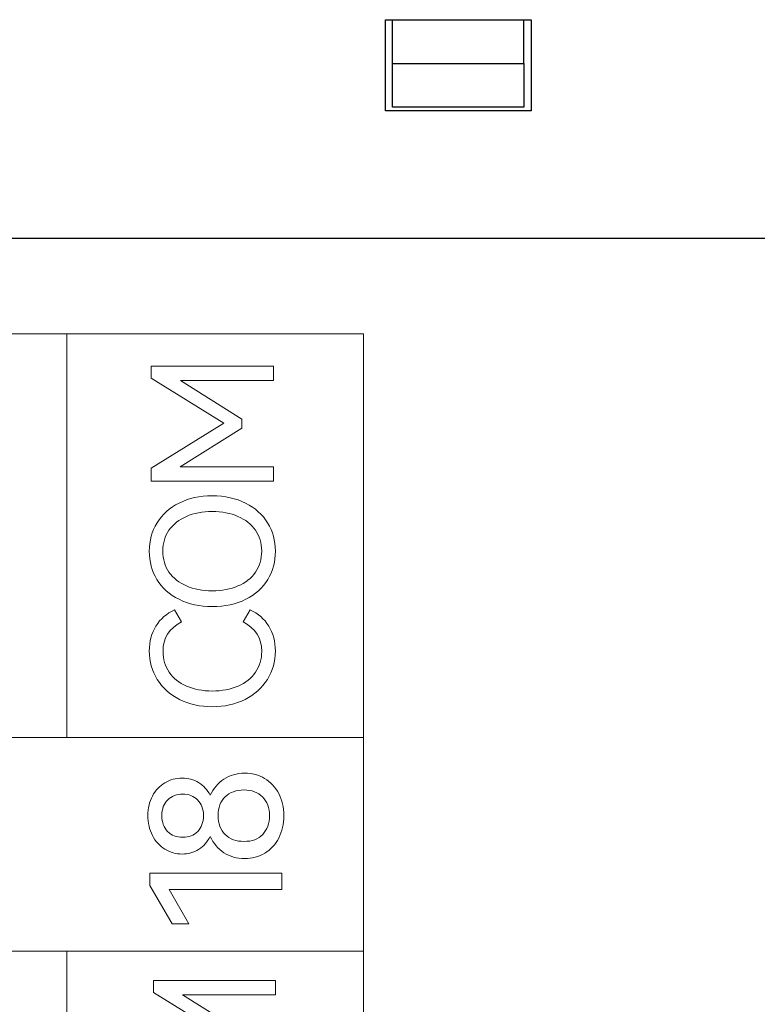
# Model space of a CAD drawing. Header units: millimetres. Extents: x 0 to 427, y 0 to 299.
# Tile 29 of 38: x 170 to 180, y 155 to 169. Entities that reach past the tile are written whole.
import ezdxf

# ---------------------------------------------------------------- set-up
doc = ezdxf.new("R2010")
doc.units = ezdxf.units.MM
doc.header["$MEASUREMENT"] = 0
doc.layers.add('layer 1', color=7, linetype='Continuous')
doc.layers.add('Layer0000', color=7, linetype='Continuous', lineweight=25)

msp = doc.modelspace()

# ---------------------------------------------------------------- linework, layer by layer
at = {"layer": 'layer 1', "lineweight": 9}
for points, knots in [([(174.394, 164.369), (174.394, 164.369), (170.323, 164.369), (170.323, 164.369), (170.323, 164.369), (170.323, 164.369), (166.253, 164.369), (166.253, 164.369), (166.253, 164.369), (166.253, 164.369), (162.183, 164.369), (162.183, 164.369), (162.183, 164.369), (162.183, 164.369), (158.112, 164.369), (158.112, 164.369), (158.112, 164.369), (158.112, 164.369), (154.042, 164.369), (154.042, 164.369), (154.042, 164.369), (154.042, 164.369), (149.972, 164.369), (149.972, 164.369), (149.972, 164.369), (149.972, 164.369), (145.901, 164.369), (145.901, 164.369), (145.901, 164.369), (145.901, 164.369), (141.831, 164.369), (141.831, 164.369), (141.831, 164.369), (141.831, 164.369), (137.761, 164.369), (137.761, 164.369)], [0, 0, 0, 0, 0.111111, 0.111111, 0.111111, 0.111111, 0.222222, 0.222222, 0.222222, 0.222222, 0.333333, 0.333333, 0.333333, 0.333333, 0.444444, 0.444444, 0.444444, 0.444444, 0.555556, 0.555556, 0.555556, 0.555556, 0.666667, 0.666667, 0.666667, 0.666667, 0.777778, 0.777778, 0.777778, 0.777778, 0.888889, 0.888889, 0.888889, 0.888889, 1, 1, 1, 1]), ([(171.481, 163.758), (171.481, 163.758), (171.481, 163.925), (171.481, 163.925), (171.481, 163.925), (171.481, 163.925), (173.16, 163.925), (173.16, 163.925), (173.16, 163.925), (173.16, 163.925), (173.16, 163.726), (173.16, 163.726), (173.16, 163.726), (173.16, 163.726), (171.88, 163.726), (171.88, 163.726), (171.88, 163.726), (171.88, 163.726), (172.726, 163.196), (172.726, 163.196), (172.726, 163.196), (172.726, 163.196), (172.726, 163.074), (172.726, 163.074), (172.726, 163.074), (172.726, 163.074), (171.876, 162.54), (171.876, 162.54), (171.876, 162.54), (171.876, 162.54), (173.16, 162.54), (173.16, 162.54), (173.16, 162.54), (173.16, 162.54), (173.16, 162.343), (173.16, 162.343), (173.16, 162.343), (173.16, 162.343), (171.481, 162.343), (171.481, 162.343), (171.481, 162.343), (171.481, 162.343), (171.481, 162.522), (171.481, 162.522), (171.481, 162.522), (171.481, 162.522), (172.479, 163.141), (172.479, 163.141), (172.479, 163.141), (172.479, 163.141), (171.481, 163.758), (171.481, 163.758)], [0, 0, 0, 0, 0.076923, 0.076923, 0.076923, 0.076923, 0.153846, 0.153846, 0.153846, 0.153846, 0.230769, 0.230769, 0.230769, 0.230769, 0.307692, 0.307692, 0.307692, 0.307692, 0.384615, 0.384615, 0.384615, 0.384615, 0.461538, 0.461538, 0.461538, 0.461538, 0.538462, 0.538462, 0.538462, 0.538462, 0.615385, 0.615385, 0.615385, 0.615385, 0.692308, 0.692308, 0.692308, 0.692308, 0.769231, 0.769231, 0.769231, 0.769231, 0.846154, 0.846154, 0.846154, 0.846154, 0.923077, 0.923077, 0.923077, 0.923077, 1, 1, 1, 1]), ([(172.318, 160.626), (172.145, 160.626), (171.993, 160.658), (171.862, 160.724), (171.862, 160.724), (171.73, 160.79), (171.629, 160.881), (171.559, 160.996), (171.559, 160.996), (171.489, 161.111), (171.454, 161.241), (171.454, 161.385), (171.454, 161.385), (171.454, 161.528), (171.489, 161.658), (171.56, 161.773), (171.56, 161.773), (171.631, 161.889), (171.732, 161.979), (171.863, 162.045), (171.863, 162.045), (171.994, 162.111), (172.145, 162.144), (172.318, 162.144), (172.318, 162.144), (172.492, 162.144), (172.645, 162.11), (172.776, 162.044), (172.776, 162.044), (172.906, 161.977), (173.007, 161.887), (173.078, 161.772), (173.078, 161.772), (173.149, 161.658), (173.185, 161.528), (173.185, 161.385), (173.185, 161.385), (173.185, 161.241), (173.15, 161.111), (173.079, 160.996), (173.079, 160.996), (173.009, 160.881), (172.908, 160.79), (172.777, 160.724), (172.777, 160.724), (172.645, 160.658), (172.492, 160.626), (172.318, 160.626)], [0, 0, 0, 0, 0.083333, 0.083333, 0.083333, 0.083333, 0.166667, 0.166667, 0.166667, 0.166667, 0.25, 0.25, 0.25, 0.25, 0.333333, 0.333333, 0.333333, 0.333333, 0.416667, 0.416667, 0.416667, 0.416667, 0.5, 0.5, 0.5, 0.5, 0.583333, 0.583333, 0.583333, 0.583333, 0.666667, 0.666667, 0.666667, 0.666667, 0.75, 0.75, 0.75, 0.75, 0.833333, 0.833333, 0.833333, 0.833333, 0.916667, 0.916667, 0.916667, 0.916667, 1, 1, 1, 1]), ([(172.318, 160.841), (172.451, 160.841), (172.569, 160.863), (172.671, 160.907), (172.671, 160.907), (172.774, 160.95), (172.854, 161.013), (172.911, 161.096), (172.911, 161.096), (172.968, 161.178), (172.997, 161.275), (172.997, 161.385), (172.997, 161.385), (172.997, 161.495), (172.968, 161.591), (172.911, 161.672), (172.911, 161.672), (172.854, 161.754), (172.774, 161.817), (172.671, 161.862), (172.671, 161.862), (172.569, 161.906), (172.451, 161.928), (172.318, 161.928), (172.318, 161.928), (172.184, 161.928), (172.065, 161.906), (171.963, 161.862), (171.963, 161.862), (171.86, 161.817), (171.781, 161.754), (171.724, 161.672), (171.724, 161.672), (171.668, 161.591), (171.639, 161.495), (171.639, 161.385), (171.639, 161.385), (171.639, 161.275), (171.668, 161.179), (171.724, 161.097), (171.724, 161.097), (171.781, 161.015), (171.86, 160.952), (171.963, 160.908), (171.963, 160.908), (172.065, 160.863), (172.184, 160.841), (172.318, 160.841)], [0, 0, 0, 0, 0.083333, 0.083333, 0.083333, 0.083333, 0.166667, 0.166667, 0.166667, 0.166667, 0.25, 0.25, 0.25, 0.25, 0.333333, 0.333333, 0.333333, 0.333333, 0.416667, 0.416667, 0.416667, 0.416667, 0.5, 0.5, 0.5, 0.5, 0.583333, 0.583333, 0.583333, 0.583333, 0.666667, 0.666667, 0.666667, 0.666667, 0.75, 0.75, 0.75, 0.75, 0.833333, 0.833333, 0.833333, 0.833333, 0.916667, 0.916667, 0.916667, 0.916667, 1, 1, 1, 1]), ([(172.997, 160.009), (172.997, 160.192), (172.912, 160.327), (172.742, 160.413), (172.742, 160.413), (172.742, 160.413), (172.839, 160.578), (172.839, 160.578), (172.839, 160.578), (172.947, 160.53), (173.032, 160.457), (173.093, 160.358), (173.093, 160.358), (173.154, 160.258), (173.185, 160.144), (173.185, 160.014), (173.185, 160.014), (173.185, 159.871), (173.148, 159.742), (173.075, 159.626), (173.075, 159.626), (173.001, 159.51), (172.899, 159.418), (172.768, 159.351), (172.768, 159.351), (172.636, 159.284), (172.486, 159.25), (172.318, 159.25), (172.318, 159.25), (172.15, 159.25), (172, 159.284), (171.869, 159.351), (171.869, 159.351), (171.737, 159.418), (171.635, 159.51), (171.563, 159.626), (171.563, 159.626), (171.49, 159.742), (171.454, 159.871), (171.454, 160.014), (171.454, 160.014), (171.454, 160.144), (171.484, 160.258), (171.545, 160.358), (171.545, 160.358), (171.606, 160.457), (171.691, 160.53), (171.8, 160.578), (171.8, 160.578), (171.8, 160.578), (171.896, 160.413), (171.896, 160.413), (171.896, 160.413), (171.726, 160.327), (171.642, 160.192), (171.642, 160.009), (171.642, 160.009), (171.642, 159.902), (171.67, 159.807), (171.726, 159.725), (171.726, 159.725), (171.783, 159.642), (171.863, 159.578), (171.965, 159.533), (171.965, 159.533), (172.067, 159.488), (172.185, 159.466), (172.318, 159.466), (172.318, 159.466), (172.451, 159.466), (172.569, 159.488), (172.672, 159.533), (172.672, 159.533), (172.776, 159.578), (172.855, 159.642), (172.912, 159.725), (172.912, 159.725), (172.969, 159.807), (172.997, 159.902), (172.997, 160.009)], [0, 0, 0, 0, 0.05, 0.05, 0.05, 0.05, 0.1, 0.1, 0.1, 0.1, 0.15, 0.15, 0.15, 0.15, 0.2, 0.2, 0.2, 0.2, 0.25, 0.25, 0.25, 0.25, 0.3, 0.3, 0.3, 0.3, 0.35, 0.35, 0.35, 0.35, 0.4, 0.4, 0.4, 0.4, 0.45, 0.45, 0.45, 0.45, 0.5, 0.5, 0.5, 0.5, 0.55, 0.55, 0.55, 0.55, 0.6, 0.6, 0.6, 0.6, 0.65, 0.65, 0.65, 0.65, 0.7, 0.7, 0.7, 0.7, 0.75, 0.75, 0.75, 0.75, 0.8, 0.8, 0.8, 0.8, 0.85, 0.85, 0.85, 0.85, 0.9, 0.9, 0.9, 0.9, 0.95, 0.95, 0.95, 0.95, 1, 1, 1, 1]), ([(174.394, 158.829), (174.394, 158.829), (170.323, 158.829), (170.323, 158.829), (170.323, 158.829), (170.323, 158.829), (166.253, 158.829), (166.253, 158.829), (166.253, 158.829), (166.253, 158.829), (162.183, 158.829), (162.183, 158.829), (162.183, 158.829), (162.183, 158.829), (158.112, 158.829), (158.112, 158.829), (158.112, 158.829), (158.112, 158.829), (154.042, 158.829), (154.042, 158.829), (154.042, 158.829), (154.042, 158.829), (149.972, 158.829), (149.972, 158.829), (149.972, 158.829), (149.972, 158.829), (145.901, 158.829), (145.901, 158.829), (145.901, 158.829), (145.901, 158.829), (141.831, 158.829), (141.831, 158.829), (141.831, 158.829), (141.831, 158.829), (137.761, 158.829), (137.761, 158.829)], [0, 0, 0, 0, 0.111111, 0.111111, 0.111111, 0.111111, 0.222222, 0.222222, 0.222222, 0.222222, 0.333333, 0.333333, 0.333333, 0.333333, 0.444444, 0.444444, 0.444444, 0.444444, 0.555556, 0.555556, 0.555556, 0.555556, 0.666667, 0.666667, 0.666667, 0.666667, 0.777778, 0.777778, 0.777778, 0.777778, 0.888889, 0.888889, 0.888889, 0.888889, 1, 1, 1, 1]), ([(137.761, 155.895), (137.761, 155.895), (137.761, 158.827), (137.761, 158.827), (137.761, 158.827), (137.761, 158.827), (174.394, 158.827), (174.394, 158.827), (174.394, 158.827), (174.394, 158.827), (174.394, 155.895), (174.394, 155.895), (174.394, 155.895), (174.394, 155.895), (137.761, 155.895), (137.761, 155.895)], [0, 0, 0, 0, 0.25, 0.25, 0.25, 0.25, 0.5, 0.5, 0.5, 0.5, 0.75, 0.75, 0.75, 0.75, 1, 1, 1, 1]), ([(172.29, 158.036), (172.333, 158.13), (172.396, 158.204), (172.478, 158.257), (172.478, 158.257), (172.56, 158.311), (172.655, 158.338), (172.762, 158.338), (172.762, 158.338), (172.864, 158.338), (172.956, 158.313), (173.037, 158.265), (173.037, 158.265), (173.119, 158.216), (173.183, 158.148), (173.23, 158.06), (173.23, 158.06), (173.277, 157.972), (173.3, 157.871), (173.3, 157.757), (173.3, 157.757), (173.3, 157.64), (173.277, 157.538), (173.231, 157.449), (173.231, 157.449), (173.185, 157.36), (173.121, 157.291), (173.039, 157.241), (173.039, 157.241), (172.956, 157.192), (172.864, 157.167), (172.762, 157.167), (172.762, 157.167), (172.655, 157.167), (172.56, 157.194), (172.478, 157.247), (172.478, 157.247), (172.396, 157.301), (172.333, 157.375), (172.29, 157.471), (172.29, 157.471), (172.251, 157.395), (172.198, 157.336), (172.131, 157.293), (172.131, 157.293), (172.064, 157.25), (171.989, 157.229), (171.905, 157.229), (171.905, 157.229), (171.82, 157.229), (171.741, 157.251), (171.668, 157.296), (171.668, 157.296), (171.596, 157.34), (171.538, 157.403), (171.497, 157.483), (171.497, 157.483), (171.455, 157.564), (171.434, 157.655), (171.434, 157.757), (171.434, 157.757), (171.434, 157.858), (171.455, 157.947), (171.497, 158.025), (171.497, 158.025), (171.538, 158.103), (171.595, 158.164), (171.667, 158.207), (171.667, 158.207), (171.739, 158.25), (171.818, 158.271), (171.905, 158.271), (171.905, 158.271), (171.989, 158.271), (172.064, 158.25), (172.131, 158.209), (172.131, 158.209), (172.198, 158.168), (172.251, 158.11), (172.29, 158.036)], [0, 0, 0, 0, 0.05, 0.05, 0.05, 0.05, 0.1, 0.1, 0.1, 0.1, 0.15, 0.15, 0.15, 0.15, 0.2, 0.2, 0.2, 0.2, 0.25, 0.25, 0.25, 0.25, 0.3, 0.3, 0.3, 0.3, 0.35, 0.35, 0.35, 0.35, 0.4, 0.4, 0.4, 0.4, 0.45, 0.45, 0.45, 0.45, 0.5, 0.5, 0.5, 0.5, 0.55, 0.55, 0.55, 0.55, 0.6, 0.6, 0.6, 0.6, 0.65, 0.65, 0.65, 0.65, 0.7, 0.7, 0.7, 0.7, 0.75, 0.75, 0.75, 0.75, 0.8, 0.8, 0.8, 0.8, 0.85, 0.85, 0.85, 0.85, 0.9, 0.9, 0.9, 0.9, 0.95, 0.95, 0.95, 0.95, 1, 1, 1, 1]), ([(173.103, 157.757), (173.103, 157.863), (173.072, 157.948), (173.009, 158.012), (173.009, 158.012), (172.946, 158.076), (172.862, 158.108), (172.755, 158.108), (172.755, 158.108), (172.646, 158.108), (172.56, 158.077), (172.495, 158.014), (172.495, 158.014), (172.431, 157.952), (172.399, 157.866), (172.399, 157.757), (172.399, 157.757), (172.399, 157.647), (172.431, 157.56), (172.495, 157.497), (172.495, 157.497), (172.56, 157.433), (172.646, 157.402), (172.755, 157.402), (172.755, 157.402), (172.863, 157.402), (172.949, 157.434), (173.01, 157.498), (173.01, 157.498), (173.072, 157.562), (173.103, 157.649), (173.103, 157.757)], [0, 0, 0, 0, 0.125, 0.125, 0.125, 0.125, 0.25, 0.25, 0.25, 0.25, 0.375, 0.375, 0.375, 0.375, 0.5, 0.5, 0.5, 0.5, 0.625, 0.625, 0.625, 0.625, 0.75, 0.75, 0.75, 0.75, 0.875, 0.875, 0.875, 0.875, 1, 1, 1, 1]), ([(171.626, 157.757), (171.626, 157.665), (171.653, 157.592), (171.705, 157.539), (171.705, 157.539), (171.758, 157.485), (171.827, 157.459), (171.913, 157.459), (171.913, 157.459), (171.997, 157.459), (172.065, 157.485), (172.118, 157.539), (172.118, 157.539), (172.17, 157.592), (172.197, 157.665), (172.197, 157.757), (172.197, 157.757), (172.197, 157.848), (172.17, 157.92), (172.116, 157.972), (172.116, 157.972), (172.063, 158.025), (171.995, 158.051), (171.913, 158.051), (171.913, 158.051), (171.829, 158.051), (171.76, 158.025), (171.706, 157.972), (171.706, 157.972), (171.653, 157.92), (171.626, 157.848), (171.626, 157.757)], [0, 0, 0, 0, 0.125, 0.125, 0.125, 0.125, 0.25, 0.25, 0.25, 0.25, 0.375, 0.375, 0.375, 0.375, 0.5, 0.5, 0.5, 0.5, 0.625, 0.625, 0.625, 0.625, 0.75, 0.75, 0.75, 0.75, 0.875, 0.875, 0.875, 0.875, 1, 1, 1, 1]), ([(171.995, 156.271), (171.995, 156.271), (171.767, 156.271), (171.767, 156.271), (171.767, 156.271), (171.767, 156.271), (171.461, 156.797), (171.461, 156.797), (171.461, 156.797), (171.461, 156.797), (171.461, 156.965), (171.461, 156.965), (171.461, 156.965), (171.461, 156.965), (173.271, 156.965), (173.271, 156.965), (173.271, 156.965), (173.271, 156.965), (173.271, 156.743), (173.271, 156.743), (173.271, 156.743), (173.271, 156.743), (171.726, 156.743), (171.726, 156.743), (171.726, 156.743), (171.726, 156.743), (171.995, 156.271), (171.995, 156.271)], [0, 0, 0, 0, 0.142857, 0.142857, 0.142857, 0.142857, 0.285714, 0.285714, 0.285714, 0.285714, 0.428571, 0.428571, 0.428571, 0.428571, 0.571429, 0.571429, 0.571429, 0.571429, 0.714286, 0.714286, 0.714286, 0.714286, 0.857143, 0.857143, 0.857143, 0.857143, 1, 1, 1, 1]), ([(174.394, 155.895), (174.394, 155.895), (170.323, 155.895), (170.323, 155.895), (170.323, 155.895), (170.323, 155.895), (166.253, 155.895), (166.253, 155.895), (166.253, 155.895), (166.253, 155.895), (162.183, 155.895), (162.183, 155.895), (162.183, 155.895), (162.183, 155.895), (158.112, 155.895), (158.112, 155.895), (158.112, 155.895), (158.112, 155.895), (154.042, 155.895), (154.042, 155.895), (154.042, 155.895), (154.042, 155.895), (149.972, 155.895), (149.972, 155.895), (149.972, 155.895), (149.972, 155.895), (145.901, 155.895), (145.901, 155.895), (145.901, 155.895), (145.901, 155.895), (141.831, 155.895), (141.831, 155.895), (141.831, 155.895), (141.831, 155.895), (137.761, 155.895), (137.761, 155.895)], [0, 0, 0, 0, 0.111111, 0.111111, 0.111111, 0.111111, 0.222222, 0.222222, 0.222222, 0.222222, 0.333333, 0.333333, 0.333333, 0.333333, 0.444444, 0.444444, 0.444444, 0.444444, 0.555556, 0.555556, 0.555556, 0.555556, 0.666667, 0.666667, 0.666667, 0.666667, 0.777778, 0.777778, 0.777778, 0.777778, 0.888889, 0.888889, 0.888889, 0.888889, 1, 1, 1, 1]), ([(171.509, 155.329), (171.509, 155.329), (171.509, 155.496), (171.509, 155.496), (171.509, 155.496), (171.509, 155.496), (173.188, 155.496), (173.188, 155.496), (173.188, 155.496), (173.188, 155.496), (173.188, 155.297), (173.188, 155.297), (173.188, 155.297), (173.188, 155.297), (171.908, 155.297), (171.908, 155.297), (171.908, 155.297), (171.908, 155.297), (172.754, 154.767), (172.754, 154.767), (172.754, 154.767), (172.754, 154.767), (172.754, 154.645), (172.754, 154.645), (172.754, 154.645), (172.754, 154.645), (171.904, 154.111), (171.904, 154.111), (171.904, 154.111), (171.904, 154.111), (173.188, 154.111), (173.188, 154.111), (173.188, 154.111), (173.188, 154.111), (173.188, 153.914), (173.188, 153.914), (173.188, 153.914), (173.188, 153.914), (171.509, 153.914), (171.509, 153.914), (171.509, 153.914), (171.509, 153.914), (171.509, 154.093), (171.509, 154.093), (171.509, 154.093), (171.509, 154.093), (172.507, 154.712), (172.507, 154.712), (172.507, 154.712), (172.507, 154.712), (171.509, 155.329), (171.509, 155.329)], [0, 0, 0, 0, 0.076923, 0.076923, 0.076923, 0.076923, 0.153846, 0.153846, 0.153846, 0.153846, 0.230769, 0.230769, 0.230769, 0.230769, 0.307692, 0.307692, 0.307692, 0.307692, 0.384615, 0.384615, 0.384615, 0.384615, 0.461538, 0.461538, 0.461538, 0.461538, 0.538462, 0.538462, 0.538462, 0.538462, 0.615385, 0.615385, 0.615385, 0.615385, 0.692308, 0.692308, 0.692308, 0.692308, 0.769231, 0.769231, 0.769231, 0.769231, 0.846154, 0.846154, 0.846154, 0.846154, 0.923077, 0.923077, 0.923077, 0.923077, 1, 1, 1, 1])]:
    msp.add_open_spline(points, degree=3, knots=knots, dxfattribs=at)
for points in [[(170.323, 158.829), (170.323, 158.829), (170.323, 164.369), (170.323, 164.369)], [(174.394, 158.829), (174.394, 158.829), (174.394, 164.369), (174.394, 164.369)], [(170.323, 150.351), (170.323, 150.351), (170.323, 155.895), (170.323, 155.895)], [(174.394, 150.351), (174.394, 150.351), (174.394, 155.895), (174.394, 155.895)]]:
    msp.add_open_spline(points, degree=3, dxfattribs=at)
at = {"layer": 'Layer0000', "color": 7, "linetype": 'Continuous', "lineweight": 25}
for p, q in [((174.694, 167.427), (174.694, 168.677)), ((174.694, 168.677), (176.694, 168.677)), ((174.794, 168.077), (174.794, 168.677)), ((176.594, 168.077), (176.594, 168.677)), ((176.694, 168.677), (176.694, 167.427)), ((174.794, 167.477), (174.794, 168.077)), ((174.794, 168.077), (176.594, 168.077)), ((176.594, 168.077), (176.594, 167.477)), ((176.694, 167.427), (174.694, 167.427)), ((176.594, 167.477), (174.794, 167.477)), ((202.047, 165.677), (133, 165.677))]:
    msp.add_line(p, q, dxfattribs=at)

doc.saveas('drawing.dxf')
